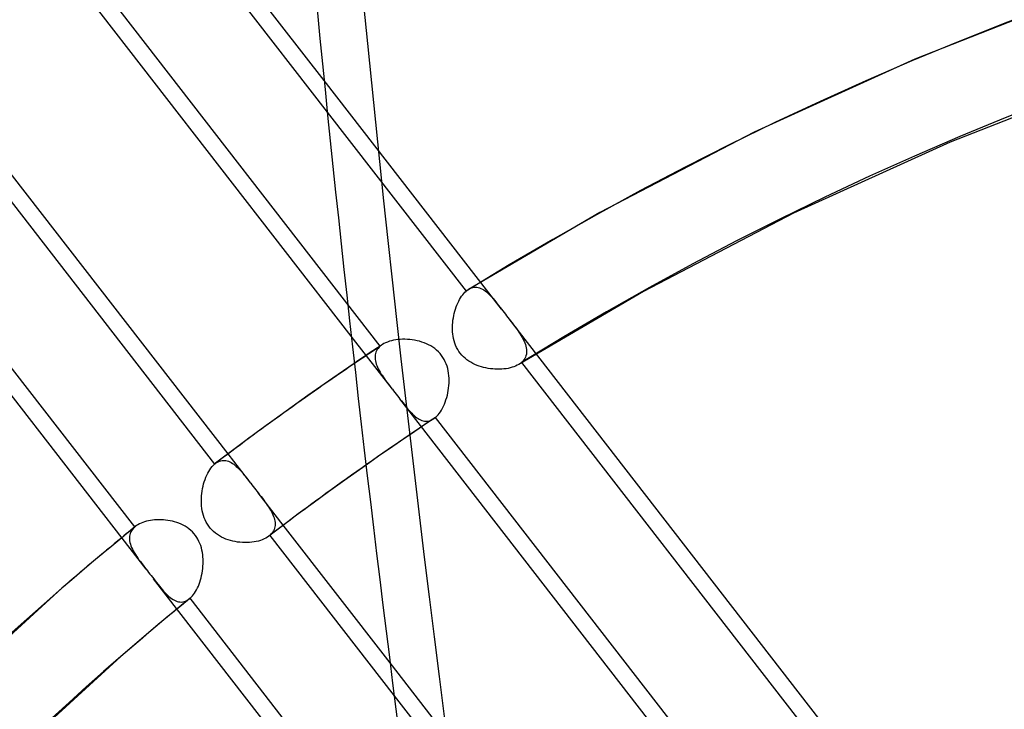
# Model space of a CAD drawing. Header units: millimetres. Extents: x -216 to 210, y -272 to 267.
# Tile 69 of 87: x -52 to -32, y 99 to 113. Entities that reach past the tile are written whole.
import ezdxf

# ---------------------------------------------------------------- set-up
doc = ezdxf.new("R2010")
doc.units = ezdxf.units.MM
doc.layers.add('MAIN-1', color=7, linetype='Continuous')

msp = doc.modelspace()

# ---------------------------------------------------------------- linework, layer by layer
at = {"layer": 'MAIN-1'}
for p, q in [((-45.536, 111.76), (-49.889, 117.37)), ((-50.175, 117.193), (-45.472, 111.132)), ((-44.996, 106.685), (-52.583, 116.463)), ((-44.42, 106.488), (-51.876, 116.097)), ((-47.442, 104.352), (-54.896, 113.958)), ((-55.164, 113.757), (-47.708, 104.149)), ((-30.489, 113.482), (-33.808, 112.184)), ((-49.066, 102.065), (-57.476, 112.902)), ((-49.292, 102.902), (-56.754, 112.518)), ((-33.808, 112.184), (-36.999, 110.735)), ((-29.881, 111.798), (-33.112, 110.535)), ((-42.013, 107.22), (-45.536, 111.76)), ((-45.472, 111.132), (-42.716, 107.58)), ((-36.999, 110.735), (-40.065, 109.141)), ((-33.112, 110.535), (-36.216, 109.125)), ((-40.065, 109.141), (-42.668, 107.616)), ((-36.216, 109.125), (-39.197, 107.575)), ((-42.826, 107.448), (-42.805, 107.479)), ((-42.805, 107.479), (-42.784, 107.508)), ((-42.784, 107.508), (-42.762, 107.535)), ((-42.762, 107.535), (-42.739, 107.559)), ((-42.739, 107.559), (-42.716, 107.58)), ((-42.716, 107.58), (-42.708, 107.587)), ((-42.708, 107.587), (-42.7, 107.594)), ((-42.7, 107.594), (-42.692, 107.6)), ((-42.692, 107.6), (-42.684, 107.605)), ((-42.684, 107.605), (-42.676, 107.611)), ((-42.676, 107.611), (-42.667, 107.616)), ((-42.667, 107.617), (-42.64, 107.631)), ((-42.667, 107.616), (-42.667, 107.617)), ((-42.667, 107.616), (-42.667, 107.616)), ((-42.667, 107.616), (-42.667, 107.616)), ((-42.667, 107.616), (-42.667, 107.616)), ((-42.667, 107.616), (-42.667, 107.616)), ((-42.667, 107.616), (-42.667, 107.616)), ((-42.64, 107.631), (-42.613, 107.643)), ((-42.613, 107.643), (-42.586, 107.651)), ((-42.586, 107.651), (-42.558, 107.656)), ((-42.558, 107.656), (-42.531, 107.657)), ((-42.531, 107.657), (-42.503, 107.656)), ((-42.503, 107.656), (-42.476, 107.651)), ((-42.476, 107.651), (-42.449, 107.643)), ((-42.449, 107.643), (-42.422, 107.633)), ((-42.422, 107.633), (-42.394, 107.619)), ((-42.394, 107.619), (-42.368, 107.603)), ((-42.368, 107.603), (-42.341, 107.585)), ((-42.341, 107.585), (-42.314, 107.564)), ((-42.314, 107.564), (-42.288, 107.541)), ((-42.288, 107.541), (-42.261, 107.516)), ((-42.261, 107.516), (-42.235, 107.489)), ((-42.235, 107.489), (-42.208, 107.461)), ((-39.197, 107.575), (-41.671, 106.128)), ((-42.914, 107.266), (-42.898, 107.305)), ((-42.898, 107.305), (-42.882, 107.343)), ((-42.882, 107.343), (-42.864, 107.38)), ((-42.864, 107.38), (-42.845, 107.415)), ((-42.845, 107.415), (-42.826, 107.448)), ((-42.208, 107.461), (-42.182, 107.431)), ((-42.182, 107.431), (-42.155, 107.399)), ((-42.155, 107.399), (-42.128, 107.366)), ((-42.128, 107.366), (-42.1, 107.331)), ((-42.1, 107.331), (-42.071, 107.296)), ((-42.071, 107.296), (-42.043, 107.259)), ((-42.97, 107.052), (-42.962, 107.096)), ((-42.962, 107.096), (-42.952, 107.14)), ((-42.952, 107.14), (-42.94, 107.183)), ((-42.94, 107.183), (-42.928, 107.225)), ((-42.928, 107.225), (-42.914, 107.266)), ((-42.043, 107.259), (-42.013, 107.221)), ((-42.013, 107.221), (-41.988, 107.189)), ((-41.988, 107.189), (-41.963, 107.157)), ((-41.963, 107.157), (-41.938, 107.125)), ((-41.938, 107.125), (-41.913, 107.092)), ((-41.913, 107.092), (-41.888, 107.06)), ((-42.988, 106.869), (-42.986, 106.915)), ((-42.986, 106.915), (-42.983, 106.961)), ((-42.983, 106.961), (-42.977, 107.007)), ((-42.977, 107.007), (-42.97, 107.052)), ((-41.888, 107.06), (-41.863, 107.027)), ((-33.459, 96.198), (-41.864, 107.028)), ((-41.863, 107.027), (-41.833, 106.988)), ((-41.833, 106.988), (-41.803, 106.95)), ((-41.803, 106.95), (-41.774, 106.912)), ((-41.774, 106.912), (-41.746, 106.875)), ((-42.988, 106.822), (-42.988, 106.869)), ((-42.986, 106.776), (-42.988, 106.822)), ((-42.982, 106.73), (-42.986, 106.776)), ((-42.975, 106.684), (-42.982, 106.73)), ((-41.746, 106.875), (-41.719, 106.838)), ((-41.719, 106.838), (-41.693, 106.801)), ((-41.693, 106.801), (-41.668, 106.765)), ((-41.668, 106.765), (-41.645, 106.73)), ((-41.645, 106.73), (-41.623, 106.694)), ((-44.179, 105.633), (-44.996, 106.685)), ((-44.379, 106.52), (-44.472, 106.458)), ((-44.407, 106.499), (-44.413, 106.494)), ((-44.4, 106.505), (-44.407, 106.499)), ((-44.393, 106.51), (-44.4, 106.505)), ((-44.386, 106.515), (-44.393, 106.51)), ((-44.378, 106.52), (-44.386, 106.515)), ((-44.347, 106.539), (-44.378, 106.52)), ((-44.314, 106.556), (-44.347, 106.539)), ((-44.278, 106.571), (-44.314, 106.556)), ((-44.24, 106.585), (-44.278, 106.571)), ((-44.199, 106.596), (-44.24, 106.585)), ((-44.158, 106.606), (-44.199, 106.596)), ((-44.114, 106.614), (-44.158, 106.606)), ((-44.07, 106.62), (-44.114, 106.614)), ((-44.024, 106.624), (-44.07, 106.62)), ((-43.977, 106.626), (-44.024, 106.624)), ((-43.93, 106.626), (-43.977, 106.626)), ((-43.882, 106.624), (-43.93, 106.626)), ((-43.834, 106.621), (-43.882, 106.624)), ((-43.786, 106.615), (-43.834, 106.621)), ((-43.738, 106.607), (-43.786, 106.615)), ((-43.69, 106.597), (-43.738, 106.607)), ((-43.643, 106.585), (-43.69, 106.597)), ((-43.596, 106.571), (-43.643, 106.585)), ((-43.551, 106.555), (-43.596, 106.571)), ((-43.506, 106.536), (-43.551, 106.555)), ((-43.463, 106.516), (-43.506, 106.536)), ((-43.42, 106.493), (-43.463, 106.516)), ((-42.966, 106.638), (-42.975, 106.684)), ((-42.955, 106.593), (-42.966, 106.638)), ((-42.941, 106.549), (-42.955, 106.593)), ((-42.924, 106.506), (-42.941, 106.549)), ((-42.905, 106.464), (-42.924, 106.506)), ((-41.623, 106.694), (-41.602, 106.659)), ((-41.602, 106.659), (-41.583, 106.624)), ((-41.583, 106.624), (-41.566, 106.589)), ((-41.566, 106.589), (-41.551, 106.554)), ((-41.551, 106.554), (-41.539, 106.52)), ((-41.539, 106.52), (-41.529, 106.487)), ((-44.658, 106.334), (-44.75, 106.271)), ((-44.565, 106.396), (-44.658, 106.334)), ((-44.472, 106.458), (-44.565, 106.396)), ((-44.52, 106.314), (-44.523, 106.286)), ((-44.515, 106.342), (-44.52, 106.314)), ((-44.506, 106.369), (-44.515, 106.342)), ((-44.494, 106.395), (-44.506, 106.369)), ((-44.48, 106.42), (-44.494, 106.395)), ((-44.463, 106.444), (-44.48, 106.42)), ((-44.443, 106.467), (-44.463, 106.444)), ((-44.42, 106.488), (-44.443, 106.467)), ((-44.413, 106.494), (-44.42, 106.488)), ((-43.379, 106.468), (-43.42, 106.493)), ((-43.34, 106.44), (-43.379, 106.468)), ((-43.303, 106.409), (-43.34, 106.44)), ((-43.267, 106.376), (-43.303, 106.409)), ((-43.234, 106.341), (-43.267, 106.376)), ((-43.204, 106.304), (-43.234, 106.341)), ((-43.177, 106.265), (-43.204, 106.304)), ((-42.883, 106.423), (-42.905, 106.464)), ((-42.859, 106.384), (-42.883, 106.423)), ((-42.832, 106.347), (-42.859, 106.384)), ((-42.802, 106.312), (-42.832, 106.347)), ((-42.771, 106.279), (-42.802, 106.312)), ((-41.529, 106.487), (-41.522, 106.453)), ((-41.521, 106.327), (-41.529, 106.297)), ((-41.522, 106.453), (-41.517, 106.421)), ((-41.516, 106.358), (-41.521, 106.327)), ((-41.517, 106.421), (-41.515, 106.389)), ((-41.515, 106.389), (-41.516, 106.358)), ((-44.935, 106.146), (-45.364, 105.852)), ((-44.843, 106.209), (-44.935, 106.146)), ((-44.75, 106.271), (-44.843, 106.209)), ((-44.523, 106.286), (-44.524, 106.257)), ((-44.524, 106.257), (-44.522, 106.227)), ((-44.522, 106.227), (-44.517, 106.197)), ((-44.517, 106.197), (-44.51, 106.166)), ((-44.51, 106.166), (-44.501, 106.135)), ((-44.501, 106.135), (-44.489, 106.104)), ((-43.152, 106.224), (-43.177, 106.265)), ((-43.13, 106.181), (-43.152, 106.224)), ((-43.111, 106.137), (-43.13, 106.181)), ((-43.095, 106.091), (-43.111, 106.137)), ((-42.737, 106.248), (-42.771, 106.279)), ((-42.701, 106.219), (-42.737, 106.248)), ((-42.663, 106.193), (-42.701, 106.219)), ((-42.624, 106.169), (-42.663, 106.193)), ((-42.584, 106.146), (-42.624, 106.169)), ((-42.542, 106.126), (-42.584, 106.146)), ((-42.5, 106.108), (-42.542, 106.126)), ((-42.457, 106.093), (-42.5, 106.108)), ((-41.702, 106.11), (-41.734, 106.095)), ((-41.672, 106.127), (-41.702, 106.11)), ((-41.662, 106.133), (-41.672, 106.127)), ((-41.653, 106.139), (-41.662, 106.133)), ((-41.644, 106.146), (-41.653, 106.139)), ((-41.635, 106.152), (-41.644, 106.146)), ((-41.626, 106.159), (-41.635, 106.152)), ((-41.618, 106.166), (-41.626, 106.159)), ((-41.593, 106.19), (-41.618, 106.166)), ((-41.618, 106.166), (-34.154, 96.547)), ((-41.572, 106.215), (-41.593, 106.19)), ((-41.554, 106.241), (-41.572, 106.215)), ((-41.54, 106.269), (-41.554, 106.241)), ((-41.529, 106.297), (-41.54, 106.269)), ((-44.489, 106.104), (-44.476, 106.072)), ((-44.476, 106.072), (-44.461, 106.04)), ((-44.461, 106.04), (-44.444, 106.008)), ((-44.444, 106.008), (-44.425, 105.976)), ((-44.425, 105.976), (-44.406, 105.943)), ((-44.406, 105.943), (-44.384, 105.911)), ((-43.082, 106.045), (-43.095, 106.091)), ((-43.071, 105.997), (-43.082, 106.045)), ((-43.063, 105.95), (-43.071, 105.997)), ((-43.058, 105.902), (-43.063, 105.95)), ((-42.414, 106.079), (-42.457, 106.093)), ((-42.37, 106.066), (-42.414, 106.079)), ((-42.325, 106.056), (-42.37, 106.066)), ((-42.28, 106.047), (-42.325, 106.056)), ((-42.235, 106.041), (-42.28, 106.047)), ((-42.189, 106.036), (-42.235, 106.041)), ((-42.144, 106.032), (-42.189, 106.036)), ((-42.099, 106.031), (-42.144, 106.032)), ((-42.054, 106.031), (-42.099, 106.031)), ((-42.01, 106.033), (-42.054, 106.031)), ((-41.966, 106.036), (-42.01, 106.033)), ((-41.924, 106.042), (-41.966, 106.036)), ((-41.883, 106.049), (-41.924, 106.042)), ((-41.843, 106.058), (-41.883, 106.049)), ((-41.805, 106.069), (-41.843, 106.058)), ((-41.769, 106.081), (-41.805, 106.069)), ((-41.734, 106.095), (-41.769, 106.081)), ((-45.364, 105.852), (-45.855, 105.509)), ((-44.384, 105.911), (-44.362, 105.878)), ((-44.362, 105.878), (-44.339, 105.844)), ((-44.339, 105.844), (-44.314, 105.81)), ((-44.314, 105.81), (-44.289, 105.776)), ((-44.289, 105.776), (-44.263, 105.741)), ((-44.263, 105.741), (-44.236, 105.706)), ((-43.055, 105.854), (-43.058, 105.902)), ((-43.058, 105.707), (-43.055, 105.756)), ((-43.054, 105.805), (-43.055, 105.854)), ((-43.055, 105.756), (-43.054, 105.805)), ((-44.236, 105.706), (-44.208, 105.67)), ((-44.208, 105.67), (-44.18, 105.633)), ((-44.18, 105.633), (-44.155, 105.601)), ((-44.155, 105.601), (-44.13, 105.569)), ((-44.13, 105.569), (-44.105, 105.537)), ((-44.105, 105.537), (-44.08, 105.504)), ((-43.089, 105.515), (-43.079, 105.562)), ((-43.079, 105.562), (-43.07, 105.61)), ((-43.07, 105.61), (-43.063, 105.659)), ((-43.063, 105.659), (-43.058, 105.707)), ((-45.855, 105.509), (-46.407, 105.115)), ((-44.08, 105.504), (-44.055, 105.472)), ((-44.055, 105.472), (-44.03, 105.44)), ((-35.803, 94.838), (-44.03, 105.441)), ((-44.03, 105.44), (-44.002, 105.405)), ((-44.002, 105.405), (-43.975, 105.37)), ((-43.975, 105.37), (-43.949, 105.336)), ((-43.949, 105.336), (-43.922, 105.303)), ((-43.166, 105.296), (-43.148, 105.337)), ((-43.148, 105.337), (-43.131, 105.379)), ((-43.131, 105.379), (-43.116, 105.423)), ((-43.116, 105.423), (-43.102, 105.468)), ((-43.102, 105.468), (-43.089, 105.515)), ((-43.922, 105.303), (-43.897, 105.272)), ((-43.897, 105.272), (-43.871, 105.242)), ((-43.871, 105.242), (-43.846, 105.213)), ((-43.846, 105.213), (-43.821, 105.185)), ((-43.821, 105.185), (-43.796, 105.159)), ((-43.796, 105.159), (-43.771, 105.134)), ((-43.771, 105.134), (-43.746, 105.111)), ((-43.274, 105.125), (-43.251, 105.154)), ((-43.251, 105.154), (-43.228, 105.186)), ((-43.228, 105.186), (-43.206, 105.22)), ((-43.206, 105.22), (-43.186, 105.257)), ((-43.186, 105.257), (-43.166, 105.296)), ((-46.407, 105.115), (-46.858, 104.787)), ((-43.746, 105.111), (-43.721, 105.09)), ((-43.721, 105.09), (-43.695, 105.07)), ((-43.695, 105.07), (-43.67, 105.053)), ((-43.67, 105.053), (-43.645, 105.038)), ((-43.645, 105.038), (-43.619, 105.025)), ((-43.619, 105.025), (-43.594, 105.015)), ((-43.594, 105.015), (-43.568, 105.007)), ((-43.362, 105.046), (-43.582, 104.9)), ((-43.568, 105.007), (-43.542, 105.002)), ((-43.542, 105.002), (-43.517, 105)), ((-43.517, 105), (-43.491, 105)), ((-43.491, 105), (-43.465, 105.003)), ((-43.465, 105.003), (-43.439, 105.009)), ((-43.439, 105.009), (-43.413, 105.018)), ((-43.413, 105.018), (-43.388, 105.031)), ((-43.388, 105.031), (-43.363, 105.046)), ((-43.363, 105.046), (-43.356, 105.05)), ((-43.356, 105.05), (-43.35, 105.055)), ((-43.35, 105.055), (-43.343, 105.06)), ((-43.343, 105.06), (-43.337, 105.065)), ((-43.337, 105.065), (-43.33, 105.07)), ((-43.33, 105.07), (-43.324, 105.075)), ((-43.324, 105.075), (-43.298, 105.099)), ((-35.867, 95.467), (-43.324, 105.075)), ((-43.298, 105.099), (-43.274, 105.125)), ((-46.858, 104.787), (-47.275, 104.477)), ((-43.801, 104.752), (-44.02, 104.604)), ((-43.582, 104.9), (-43.801, 104.752)), ((-44.02, 104.604), (-44.238, 104.455)), ((-47.275, 104.477), (-47.69, 104.165)), ((-46.991, 103.77), (-47.442, 104.352)), ((-44.238, 104.455), (-44.456, 104.304)), ((-47.705, 104.152), (-47.702, 104.155)), ((-47.702, 104.155), (-47.699, 104.157)), ((-47.699, 104.157), (-47.696, 104.16)), ((-47.696, 104.16), (-47.692, 104.162)), ((-47.692, 104.162), (-47.689, 104.165)), ((-47.689, 104.165), (-47.664, 104.182)), ((-47.664, 104.182), (-47.639, 104.197)), ((-47.639, 104.197), (-47.613, 104.208)), ((-47.613, 104.208), (-47.587, 104.216)), ((-47.587, 104.216), (-47.561, 104.221)), ((-47.561, 104.221), (-47.535, 104.224)), ((-47.535, 104.224), (-47.509, 104.223)), ((-47.509, 104.223), (-47.483, 104.219)), ((-47.483, 104.219), (-47.457, 104.213)), ((-47.457, 104.213), (-47.431, 104.205)), ((-47.431, 104.205), (-47.405, 104.193)), ((-47.405, 104.193), (-47.379, 104.18)), ((-47.379, 104.18), (-47.353, 104.164)), ((-47.353, 104.164), (-47.328, 104.145)), ((-44.456, 104.304), (-44.703, 104.131)), ((-47.864, 103.928), (-47.845, 103.967)), ((-47.845, 103.967), (-47.825, 104.004)), ((-47.825, 104.004), (-47.803, 104.038)), ((-47.803, 104.038), (-47.781, 104.07)), ((-47.781, 104.07), (-47.758, 104.1)), ((-47.758, 104.1), (-47.733, 104.126)), ((-47.733, 104.126), (-47.708, 104.149)), ((-47.708, 104.149), (-47.705, 104.152)), ((-47.328, 104.145), (-47.302, 104.125)), ((-47.302, 104.125), (-47.277, 104.104)), ((-47.277, 104.104), (-47.252, 104.08)), ((-47.252, 104.08), (-47.227, 104.055)), ((-47.227, 104.055), (-47.202, 104.028)), ((-47.202, 104.028), (-47.177, 104)), ((-47.177, 104), (-47.151, 103.971)), ((-47.151, 103.971), (-47.126, 103.94)), ((-44.703, 104.131), (-45.079, 103.864)), ((-47.926, 103.756), (-47.913, 103.801)), ((-47.913, 103.801), (-47.898, 103.845)), ((-47.898, 103.845), (-47.882, 103.888)), ((-47.882, 103.888), (-47.864, 103.928)), ((-47.126, 103.94), (-47.1, 103.909)), ((-47.1, 103.909), (-47.073, 103.876)), ((-47.073, 103.876), (-47.046, 103.842)), ((-47.046, 103.842), (-47.019, 103.807)), ((-47.019, 103.807), (-46.991, 103.771)), ((-46.991, 103.771), (-46.967, 103.739)), ((-45.079, 103.864), (-45.445, 103.602)), ((-47.963, 103.566), (-47.956, 103.614)), ((-47.956, 103.614), (-47.948, 103.663)), ((-47.948, 103.663), (-47.938, 103.71)), ((-47.938, 103.71), (-47.926, 103.756)), ((-46.967, 103.739), (-46.942, 103.707)), ((-46.942, 103.707), (-46.917, 103.675)), ((-46.917, 103.675), (-46.892, 103.642)), ((-46.892, 103.642), (-46.867, 103.61)), ((-46.867, 103.61), (-46.841, 103.578)), ((-46.345, 102.938), (-46.842, 103.578)), ((-46.841, 103.578), (-46.814, 103.542)), ((-45.445, 103.602), (-45.754, 103.377)), ((-47.971, 103.418), (-47.97, 103.467)), ((-47.97, 103.369), (-47.971, 103.418)), ((-47.97, 103.467), (-47.968, 103.517)), ((-47.968, 103.517), (-47.963, 103.566)), ((-46.814, 103.542), (-46.786, 103.506)), ((-46.786, 103.506), (-46.76, 103.472)), ((-46.76, 103.472), (-46.734, 103.437)), ((-46.734, 103.437), (-46.709, 103.403)), ((-46.709, 103.403), (-46.685, 103.37)), ((-45.754, 103.377), (-46.048, 103.16)), ((-47.967, 103.321), (-47.97, 103.369)), ((-47.961, 103.272), (-47.967, 103.321)), ((-47.953, 103.225), (-47.961, 103.272)), ((-47.943, 103.178), (-47.953, 103.225)), ((-47.93, 103.131), (-47.943, 103.178)), ((-46.685, 103.37), (-46.662, 103.337)), ((-46.662, 103.337), (-46.64, 103.304)), ((-46.64, 103.304), (-46.619, 103.272)), ((-46.619, 103.272), (-46.599, 103.239)), ((-46.599, 103.239), (-46.581, 103.207)), ((-46.581, 103.207), (-46.565, 103.176)), ((-49.133, 102.993), (-49.167, 102.979)), ((-49.098, 103.005), (-49.133, 102.993)), ((-49.061, 103.016), (-49.098, 103.005)), ((-49.022, 103.025), (-49.061, 103.016)), ((-48.982, 103.033), (-49.022, 103.025)), ((-48.941, 103.039), (-48.982, 103.033)), ((-48.899, 103.043), (-48.941, 103.039)), ((-48.856, 103.046), (-48.899, 103.043)), ((-48.813, 103.047), (-48.856, 103.046)), ((-48.769, 103.047), (-48.813, 103.047)), ((-48.725, 103.044), (-48.769, 103.047)), ((-48.68, 103.04), (-48.725, 103.044)), ((-48.636, 103.034), (-48.68, 103.04)), ((-48.591, 103.027), (-48.636, 103.034)), ((-48.547, 103.017), (-48.591, 103.027)), ((-48.503, 103.005), (-48.547, 103.017)), ((-48.459, 102.992), (-48.503, 103.005)), ((-48.416, 102.976), (-48.459, 102.992)), ((-47.915, 103.086), (-47.93, 103.131)), ((-47.896, 103.041), (-47.915, 103.086)), ((-47.875, 102.998), (-47.896, 103.041)), ((-47.851, 102.956), (-47.875, 102.998)), ((-46.565, 103.176), (-46.55, 103.144)), ((-46.55, 103.144), (-46.538, 103.113)), ((-46.538, 103.113), (-46.527, 103.082)), ((-46.527, 103.082), (-46.518, 103.052)), ((-46.518, 103.052), (-46.512, 103.022)), ((-46.512, 103.022), (-46.508, 102.993)), ((-46.508, 102.993), (-46.506, 102.964)), ((-46.048, 103.16), (-46.34, 102.941)), ((-49.418, 102.8), (-49.462, 102.764)), ((-49.373, 102.837), (-49.418, 102.8)), ((-49.371, 102.803), (-49.382, 102.775)), ((-49.328, 102.873), (-49.373, 102.837)), ((-49.356, 102.829), (-49.371, 102.803)), ((-49.338, 102.855), (-49.356, 102.829)), ((-49.317, 102.879), (-49.338, 102.855)), ((-49.283, 102.91), (-49.328, 102.873)), ((-49.292, 102.902), (-49.317, 102.879)), ((-49.291, 102.903), (-49.292, 102.902)), ((-49.289, 102.905), (-49.291, 102.903)), ((-49.288, 102.906), (-49.289, 102.905)), ((-49.286, 102.907), (-49.288, 102.906)), ((-49.285, 102.909), (-49.286, 102.907)), ((-49.283, 102.91), (-49.285, 102.909)), ((-49.257, 102.929), (-49.283, 102.91)), ((-49.23, 102.947), (-49.257, 102.929)), ((-49.2, 102.964), (-49.23, 102.947)), ((-49.167, 102.979), (-49.2, 102.964)), ((-48.374, 102.958), (-48.416, 102.976)), ((-48.333, 102.938), (-48.374, 102.958)), ((-48.293, 102.916), (-48.333, 102.938)), ((-48.254, 102.891), (-48.293, 102.916)), ((-48.217, 102.864), (-48.254, 102.891)), ((-48.182, 102.835), (-48.217, 102.864)), ((-48.148, 102.803), (-48.182, 102.835)), ((-48.118, 102.77), (-48.148, 102.803)), ((-47.824, 102.916), (-47.851, 102.956)), ((-47.795, 102.879), (-47.824, 102.916)), ((-47.763, 102.844), (-47.795, 102.879)), ((-47.729, 102.811), (-47.763, 102.844)), ((-47.692, 102.78), (-47.729, 102.811)), ((-46.34, 102.941), (-46.631, 102.721)), ((-46.552, 102.804), (-46.569, 102.78)), ((-46.538, 102.828), (-46.552, 102.804)), ((-46.526, 102.854), (-46.538, 102.828)), ((-46.517, 102.88), (-46.526, 102.854)), ((-46.511, 102.907), (-46.517, 102.88)), ((-46.507, 102.935), (-46.511, 102.907)), ((-46.506, 102.964), (-46.507, 102.935)), ((-44.225, 100.206), (-46.345, 102.938)), ((-49.551, 102.69), (-49.751, 102.525)), ((-49.507, 102.727), (-49.551, 102.69)), ((-49.462, 102.764), (-49.507, 102.727)), ((-49.397, 102.717), (-49.399, 102.687)), ((-49.399, 102.687), (-49.398, 102.657)), ((-49.398, 102.657), (-49.395, 102.625)), ((-49.391, 102.747), (-49.397, 102.717)), ((-49.395, 102.625), (-49.389, 102.593)), ((-49.382, 102.775), (-49.391, 102.747)), ((-49.389, 102.593), (-49.38, 102.561)), ((-48.089, 102.734), (-48.118, 102.77)), ((-48.063, 102.697), (-48.089, 102.734)), ((-48.04, 102.658), (-48.063, 102.697)), ((-48.019, 102.617), (-48.04, 102.658)), ((-48, 102.575), (-48.019, 102.617)), ((-47.653, 102.751), (-47.692, 102.78)), ((-47.613, 102.726), (-47.653, 102.751)), ((-47.571, 102.702), (-47.613, 102.726)), ((-47.528, 102.682), (-47.571, 102.702)), ((-47.484, 102.663), (-47.528, 102.682)), ((-47.439, 102.647), (-47.484, 102.663)), ((-47.393, 102.634), (-47.439, 102.647)), ((-47.347, 102.622), (-47.393, 102.634)), ((-47.3, 102.612), (-47.347, 102.622)), ((-47.252, 102.604), (-47.3, 102.612)), ((-47.205, 102.599), (-47.252, 102.604)), ((-47.157, 102.595), (-47.205, 102.599)), ((-47.109, 102.594), (-47.157, 102.595)), ((-47.062, 102.594), (-47.109, 102.594)), ((-47.015, 102.596), (-47.062, 102.594)), ((-46.97, 102.6), (-47.015, 102.596)), ((-46.925, 102.607), (-46.97, 102.6)), ((-46.882, 102.615), (-46.925, 102.607)), ((-46.84, 102.624), (-46.882, 102.615)), ((-46.8, 102.636), (-46.84, 102.624)), ((-46.761, 102.65), (-46.8, 102.636)), ((-46.725, 102.665), (-46.761, 102.65)), ((-46.692, 102.682), (-46.725, 102.665)), ((-46.66, 102.7), (-46.692, 102.682)), ((-46.632, 102.72), (-46.66, 102.7)), ((-46.628, 102.723), (-46.632, 102.72)), ((-46.625, 102.726), (-46.628, 102.723)), ((-46.622, 102.728), (-46.625, 102.726)), ((-46.618, 102.731), (-46.622, 102.728)), ((-46.615, 102.734), (-46.618, 102.731)), ((-46.612, 102.736), (-46.615, 102.734)), ((-46.589, 102.758), (-46.612, 102.736)), ((-46.612, 102.736), (-44.143, 99.554)), ((-46.569, 102.78), (-46.589, 102.758)), ((-49.751, 102.525), (-49.95, 102.359)), ((-49.38, 102.561), (-49.369, 102.528)), ((-49.369, 102.528), (-49.355, 102.495)), ((-49.355, 102.495), (-49.339, 102.461)), ((-49.339, 102.461), (-49.322, 102.427)), ((-49.322, 102.427), (-49.302, 102.393)), ((-47.984, 102.532), (-48, 102.575)), ((-47.971, 102.488), (-47.984, 102.532)), ((-47.96, 102.443), (-47.971, 102.488)), ((-47.951, 102.398), (-47.96, 102.443)), ((-47.944, 102.353), (-47.951, 102.398)), ((-49.95, 102.359), (-50.148, 102.193)), ((-49.302, 102.393), (-49.281, 102.358)), ((-49.281, 102.358), (-49.258, 102.324)), ((-49.258, 102.324), (-49.234, 102.289)), ((-49.234, 102.289), (-49.209, 102.253)), ((-49.209, 102.253), (-49.182, 102.217)), ((-49.182, 102.217), (-49.155, 102.18)), ((-47.939, 102.307), (-47.944, 102.353)), ((-47.936, 102.261), (-47.939, 102.307)), ((-47.935, 102.215), (-47.936, 102.261)), ((-47.936, 102.169), (-47.935, 102.215)), ((-50.346, 102.025), (-50.543, 101.857)), ((-50.148, 102.193), (-50.346, 102.025)), ((-49.155, 102.18), (-49.126, 102.143)), ((-49.126, 102.143), (-49.097, 102.105)), ((-49.097, 102.105), (-49.067, 102.066)), ((-49.067, 102.066), (-49.042, 102.033)), ((-49.042, 102.033), (-49.017, 102.001)), ((-47.956, 101.985), (-47.949, 102.031)), ((-47.949, 102.031), (-47.943, 102.077)), ((-47.943, 102.077), (-47.939, 102.123)), ((-47.939, 102.123), (-47.936, 102.169)), ((-50.543, 101.857), (-50.739, 101.688)), ((-49.017, 102.001), (-48.992, 101.969)), ((-48.992, 101.969), (-48.967, 101.937)), ((-48.967, 101.937), (-48.942, 101.905)), ((-48.942, 101.905), (-48.917, 101.873)), ((-43.533, 94.934), (-48.918, 101.873)), ((-48.917, 101.873), (-48.888, 101.835)), ((-48.888, 101.835), (-48.859, 101.798)), ((-48.015, 101.77), (-48.001, 101.811)), ((-48.001, 101.811), (-47.987, 101.853)), ((-47.987, 101.853), (-47.976, 101.896)), ((-47.976, 101.896), (-47.965, 101.941)), ((-47.965, 101.941), (-47.956, 101.985)), ((-50.739, 101.688), (-53.132, 99.504)), ((-48.859, 101.798), (-48.831, 101.762)), ((-48.831, 101.762), (-48.803, 101.728)), ((-48.803, 101.728), (-48.776, 101.695)), ((-48.776, 101.695), (-48.749, 101.663)), ((-48.749, 101.663), (-48.722, 101.632)), ((-48.722, 101.632), (-48.695, 101.603)), ((-48.106, 101.591), (-48.086, 101.623)), ((-48.086, 101.623), (-48.066, 101.657)), ((-48.066, 101.657), (-48.048, 101.693)), ((-48.048, 101.693), (-48.031, 101.731)), ((-48.031, 101.731), (-48.015, 101.77)), ((-48.695, 101.603), (-48.668, 101.575)), ((-48.668, 101.575), (-48.642, 101.549)), ((-48.642, 101.549), (-48.615, 101.525)), ((-48.615, 101.525), (-48.588, 101.502)), ((-48.588, 101.502), (-48.561, 101.482)), ((-48.561, 101.482), (-48.533, 101.464)), ((-48.533, 101.464), (-48.506, 101.449)), ((-48.506, 101.449), (-48.478, 101.436)), ((-48.478, 101.436), (-48.451, 101.426)), ((-48.451, 101.426), (-48.423, 101.419)), ((-48.423, 101.419), (-48.395, 101.415)), ((-48.34, 101.417), (-48.312, 101.423)), ((-48.312, 101.423), (-48.285, 101.432)), ((-48.245, 101.446), (-48.287, 101.412)), ((-48.285, 101.432), (-48.257, 101.445)), ((-48.257, 101.445), (-48.23, 101.461)), ((-48.204, 101.48), (-48.245, 101.446)), ((-48.23, 101.461), (-48.204, 101.48)), ((-48.204, 101.48), (-48.202, 101.482)), ((-48.202, 101.482), (-48.201, 101.483)), ((-48.201, 101.483), (-48.199, 101.484)), ((-48.199, 101.484), (-48.198, 101.485)), ((-48.198, 101.485), (-48.196, 101.487)), ((-48.196, 101.487), (-48.195, 101.488)), ((-48.195, 101.488), (-48.172, 101.51)), ((-40.731, 91.869), (-48.195, 101.488)), ((-48.172, 101.51), (-48.149, 101.534)), ((-48.149, 101.534), (-48.127, 101.561)), ((-48.127, 101.561), (-48.106, 101.591)), ((-48.454, 101.276), (-48.641, 101.121)), ((-48.412, 101.31), (-48.454, 101.276)), ((-48.37, 101.344), (-48.412, 101.31)), ((-48.395, 101.415), (-48.368, 101.414)), ((-48.329, 101.378), (-48.37, 101.344)), ((-48.368, 101.414), (-48.34, 101.417)), ((-48.287, 101.412), (-48.329, 101.378)), ((-48.641, 101.121), (-48.827, 100.965)), ((-48.827, 100.965), (-49.013, 100.808)), ((-49.198, 100.651), (-49.383, 100.493)), ((-49.013, 100.808), (-49.198, 100.651)), ((-49.383, 100.493), (-49.567, 100.335)), ((-49.567, 100.335), (-51.891, 98.213)), ((-38.437, 92.747), (-44.225, 100.206)), ((-44.143, 99.554), (-39.156, 93.127))]:
    msp.add_line(p, q, dxfattribs=at)
for centre, major_axis, ratio, start_param, end_param in [((12.529, 10.85), (-129.487, 149.519), 0.75, -1.616769, -0.097375), ((12.529, 10.85), (128.315, -148.166), 0.75, 1.525592, 3.043449), ((8.129, 7.04), (-129.487, 149.519), 0.75, -1.616769, -0.097375), ((16.929, 14.661), (-123.628, 142.753), 0.75, -1.614719, -0.099424), ((8.129, 7.04), (128.315, -148.166), 0.75, 1.524472, 3.04457), ((16.929, 14.661), (122.456, -141.4), 0.75, 1.526852, 3.042189), ((3.729, 3.229), (-129.487, 149.519), 0.75, -1.616769, -0.097375), ((3.729, 3.229), (128.315, -148.166), 0.75, 1.524472, 3.04457), ((21.329, 18.471), (-117.769, 135.988), 0.75, -1.613332, -0.100812), ((21.329, 18.471), (116.597, -134.635), 0.75, 1.529278, 3.039764), ((-0.5, -0.433), (123.73, -142.871), 0.75, 0.713724, 3.451437), ((21.329, 18.471), (-108.629, 125.434), 0.75, -1.610102, -0.104042), ((21.329, 18.471), (107.457, -124.08), 0.75, 1.531844, 3.037198), ((0, 0), (-123.075, 142.115), 0.75, -2.427868, 0.713724), ((21.329, 18.471), (-99.488, 114.879), 0.75, -1.607127, -0.107017), ((21.329, 18.471), (98.317, -113.526), 0.75, 1.534887, 3.034154), ((-4.5, -3.897), (-117.183, 135.311), 0.75, -0.857072, 0.190842), ((21.329, 18.471), (-90.348, 104.325), 0.75, -1.60355, -0.110594), ((-18.043, -62.425), (-49.553, 222.597), 0.352244, -0.877768, -0.24945), ((-18.957, -62.629), (49.553, -222.597), 0.352244, 2.266939, 2.892143), ((21.329, 18.471), (89.176, -102.972), 0.75, 1.538555, 3.030487), ((28.97, 67.251), (-40.452, 181.712), 0.352244, 1.007187, 1.573241), ((21.329, 18.471), (-81.208, 93.771), 0.75, -1.599167, -0.134651), ((21.329, 18.471), (80.036, -92.418), 0.75, 1.543061, 3.025981), ((-43, -37.239), (-117.838, 136.067), 0.75, -0.857072, 0), ((-43, -37.239), (117.183, -135.311), 0.75, 2.284521, 3.141593), ((21.329, 18.471), (-72.068, 83.216), 0.75, -1.59367, -0.120474), ((21.329, 18.471), (70.896, -81.863), 0.75, 1.54873, 3.020312), ((28.057, 67.047), (40.452, -181.712), 0.352244, -1.936169, -1.568352), ((-43, -37.239), (-117.838, 136.067), 0.75, -3.141592, -0.857072), ((-43, -37.239), (117.183, -135.311), 0.75, 0, 2.284521), ((21.329, 18.471), (-62.927, 72.662), 0.75, -1.586575, -0.127569), ((21.329, 18.471), (61.755, -71.309), 0.75, 1.553813, 3.015229), ((21.329, 18.471), (-72.068, 83.216), 0.75, -0.096066, -0.088585), ((21.329, 18.471), (-72.068, 83.216), 0.75, -0.088585, -0.047281), ((21.329, 18.471), (70.896, -81.863), 0.75, 3.045123, 3.094715), ((21.329, 18.471), (-72.068, 83.216), 0.75, -0.022874, -0.018821), ((21.329, 18.471), (-72.068, 83.216), 0.75, -0.018821, 0), ((21.329, 18.471), (-72.068, 83.216), 0.75, 0, 0.713724), ((21.329, 18.471), (70.896, -81.863), 0.75, 3.119526, 3.141593), ((16.929, 14.661), (55.896, -64.543), 0.75, 1.559475, 3.009566), ((21.329, 18.471), (70.896, -81.863), 0.75, -3.141592, -2.427868)]:
    msp.add_ellipse(centre, major_axis=major_axis, ratio=ratio, start_param=start_param, end_param=end_param, dxfattribs=at)

doc.saveas('drawing.dxf')
